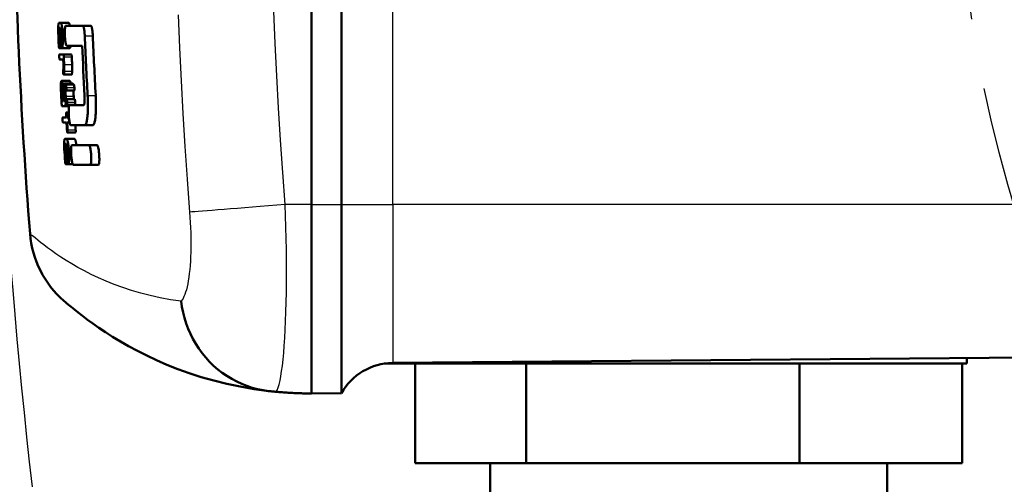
# Model space of a CAD drawing. Header units: millimetres. Extents: x 185 to 1856, y 145 to 1263.
# Tile 3 of 69: x 676 to 725, y 213 to 236. Entities that reach past the tile are written whole.
import ezdxf

# ---------------------------------------------------------------- set-up
doc = ezdxf.new("R2010")
doc.units = ezdxf.units.MM
doc.header["$LTSCALE"] = 5
doc.linetypes.add('CHAIN', pattern=[0.3543, 0.2362, -0.0295, 0.0591, -0.0295])
for name, color, linetype, lineweight in [('Mittellinie(DIN)', 4, 'CHAIN', 25), ('Sichtbare Kanten(DIN)', 7, 'Continuous', 50), ('Sichtbare tangentiale Kanten(DIN)', 3, 'Continuous', 25)]:
    doc.layers.add(name, color=color, linetype=linetype, lineweight=lineweight)

msp = doc.modelspace()

# ---------------------------------------------------------------- linework, layer by layer
at = {"layer": 'Mittellinie(DIN)', "linetype": 'CHAIN', "ltscale": 23.990969}
msp.add_circle((790.281, 246.551), 67.5, dxfattribs=at)
at = {"layer": 'Sichtbare Kanten(DIN)'}
for p, q in [((690.281, 266.051), (690.281, 227.051)), ((690.281, 266.051), (690.281, 227.051)), ((691.788, 227.051), (691.788, 266.051)), ((677.654, 236.198), (677.574, 236.198)), ((677.654, 236.198), (678.058, 236.198)), ((678.77, 236.051), (677.91, 236.051)), ((678.77, 236.051), (679.175, 236.051)), ((677.584, 235.946), (677.616, 235.946)), ((677.648, 235.946), (677.664, 235.946)), ((677.696, 235.184), (677.68, 235.184)), ((677.952, 235.051), (678.736, 235.051)), ((677.579, 234.933), (677.675, 234.933)), ((677.787, 234.61), (677.594, 234.61)), ((677.675, 234.933), (677.707, 234.933)), ((677.707, 234.933), (678.111, 234.933)), ((677.787, 234.61), (678.191, 234.61)), ((677.605, 234.354), (677.782, 234.354)), ((677.79, 233.867), (677.781, 233.82)), ((677.802, 233.592), (678.206, 233.592)), ((677.808, 233.6), (678.212, 233.6)), ((677.705, 233.277), (678.109, 233.277)), ((677.857, 233.151), (678.261, 233.151)), ((677.913, 233.091), (678.317, 233.091)), ((677.928, 232.793), (678.332, 232.793)), ((677.791, 232.259), (677.727, 232.259)), ((677.855, 232.259), (677.823, 232.259)), ((677.952, 232.36), (678.356, 232.36)), ((677.968, 232.066), (678.372, 232.066)), ((678.81, 232.051), (678.101, 232.051)), ((677.725, 232.008), (677.869, 232.008)), ((677.869, 232.008), (678.076, 232.008)), ((677.936, 231.696), (678.057, 231.696)), ((677.934, 231.441), (677.757, 231.441)), ((677.771, 231.189), (677.949, 231.189)), ((678.049, 231.441), (677.967, 231.441)), ((677.982, 231.189), (678.064, 231.189)), ((678.049, 231.441), (678.071, 231.441)), ((678.064, 231.189), (678.104, 231.189)), ((677.995, 230.679), (678.399, 230.679)), ((678.158, 231.051), (678.867, 231.051)), ((678.867, 231.051), (679.272, 231.051)), ((677.95, 230.356), (677.869, 230.356)), ((677.885, 230.104), (677.917, 230.104)), ((677.949, 230.104), (677.965, 230.104)), ((677.95, 230.356), (678.354, 230.356)), ((679.08, 230.051), (678.219, 230.051)), ((679.08, 230.051), (679.485, 230.051)), ((677.903, 229.09), (677.998, 229.09)), ((678.014, 229.342), (677.998, 229.342)), ((677.998, 229.09), (678.031, 229.09)), ((678.031, 229.09), (678.256, 229.09)), ((678.284, 229.051), (679.145, 229.051)), ((679.145, 229.051), (679.551, 229.051)), ((690.281, 217.551), (690.281, 227.051)), ((691.788, 227.051), (691.788, 217.565)), ((728.281, 219.383), (694.373, 219.087)), ((723.281, 219.339), (723.281, 219.051)), ((693.937, 219.051), (723.281, 219.051)), ((695.506, 219.051), (695.506, 214.051)), ((701.091, 219.051), (701.091, 214.051)), ((714.865, 219.051), (714.865, 214.051)), ((723.055, 219.051), (723.055, 214.051)), ((690.281, 217.551), (691.788, 217.565)), ((695.506, 214.051), (701.091, 214.051)), ((699.281, 214.051), (699.281, 211.051)), ((701.091, 214.051), (714.865, 214.051)), ((714.865, 214.051), (723.055, 214.051)), ((719.281, 214.051), (719.281, 211.051))]:
    msp.add_line(p, q, dxfattribs=at)
at = {"layer": 'Sichtbare Kanten(DIN)', "flags": 128}
for points in [[(677.535, 236.057), (677.533, 236.033), (677.531, 236.009), (677.53, 235.984), (677.528, 235.958), (677.528, 235.935), (677.527, 235.916), (677.527, 235.9), (677.527, 235.888), (677.527, 235.876), (677.527, 235.864), (677.527, 235.853), (677.527, 235.841), (677.527, 235.828), (677.527, 235.816), (677.527, 235.804), (677.528, 235.792), (677.528, 235.779), (677.528, 235.767), (677.529, 235.754), (677.529, 235.742), (677.53, 235.73), (677.53, 235.717), (677.531, 235.705), (677.531, 235.693)], [(677.574, 236.198), (677.572, 236.198), (677.57, 236.197), (677.568, 236.196), (677.566, 236.194), (677.564, 236.192), (677.562, 236.19), (677.56, 236.187), (677.558, 236.183), (677.556, 236.179), (677.554, 236.174), (677.553, 236.169), (677.551, 236.163), (677.549, 236.157), (677.548, 236.15), (677.546, 236.143), (677.545, 236.135), (677.543, 236.127), (677.542, 236.118), (677.54, 236.109), (677.539, 236.1), (677.538, 236.09), (677.537, 236.079), (677.536, 236.068), (677.535, 236.057)], [(677.762, 235.565), (677.759, 235.621), (677.756, 235.676), (677.752, 235.731), (677.748, 235.784), (677.743, 235.835), (677.738, 235.881), (677.733, 235.923), (677.728, 235.959), (677.723, 235.991), (677.719, 236.018), (677.714, 236.042), (677.71, 236.064), (677.706, 236.086), (677.701, 236.105), (677.696, 236.123), (677.692, 236.139), (677.687, 236.153), (677.682, 236.165), (677.677, 236.175), (677.673, 236.184), (677.668, 236.19), (677.663, 236.194), (677.659, 236.197), (677.654, 236.198)], [(677.91, 236.051), (677.902, 236.047), (677.894, 236.035), (677.886, 236.014), (677.88, 235.985), (677.874, 235.949), (677.869, 235.905), (677.865, 235.856), (677.863, 235.802), (677.861, 235.743), (677.861, 235.681), (677.862, 235.616), (677.864, 235.55), (677.868, 235.485), (677.872, 235.42), (677.878, 235.358), (677.884, 235.3), (677.891, 235.246), (677.899, 235.197), (677.907, 235.154), (677.916, 235.118), (677.925, 235.089), (677.934, 235.068), (677.943, 235.056), (677.952, 235.051)], [(678.058, 236.198), (678.06, 236.198), (678.063, 236.197), (678.065, 236.196), (678.068, 236.194), (678.07, 236.192), (678.072, 236.189), (678.075, 236.186), (678.077, 236.182), (678.08, 236.178), (678.082, 236.173), (678.085, 236.168), (678.087, 236.162), (678.09, 236.155), (678.092, 236.148), (678.095, 236.141), (678.097, 236.133), (678.1, 236.124), (678.102, 236.115), (678.104, 236.106), (678.107, 236.096), (678.109, 236.085), (678.112, 236.074), (678.114, 236.063), (678.116, 236.051)], [(678.868, 235.551), (678.866, 235.584), (678.864, 235.617), (678.862, 235.65), (678.859, 235.682), (678.857, 235.713), (678.854, 235.744), (678.85, 235.774), (678.847, 235.803), (678.843, 235.83), (678.839, 235.857), (678.835, 235.882), (678.83, 235.906), (678.826, 235.928), (678.821, 235.949), (678.816, 235.968), (678.811, 235.985), (678.806, 236), (678.801, 236.014), (678.796, 236.025), (678.791, 236.035), (678.785, 236.042), (678.78, 236.047), (678.775, 236.05), (678.77, 236.051)], [(679.175, 236.051), (679.18, 236.05), (679.185, 236.047), (679.19, 236.042), (679.196, 236.034), (679.201, 236.025), (679.206, 236.014), (679.211, 236), (679.216, 235.985), (679.221, 235.968), (679.226, 235.949), (679.231, 235.928), (679.235, 235.906), (679.24, 235.882), (679.244, 235.857), (679.248, 235.83), (679.252, 235.802), (679.255, 235.774), (679.259, 235.744), (679.262, 235.713), (679.265, 235.681), (679.267, 235.65), (679.269, 235.617), (679.271, 235.584), (679.273, 235.551)], [(677.563, 235.695), (677.562, 235.716), (677.561, 235.738), (677.561, 235.759), (677.561, 235.779), (677.561, 235.799), (677.561, 235.818), (677.562, 235.835), (677.562, 235.85), (677.563, 235.863), (677.564, 235.874), (677.565, 235.884), (677.566, 235.894), (677.567, 235.902), (677.568, 235.91), (677.569, 235.917), (677.571, 235.924), (677.572, 235.929), (677.574, 235.934), (677.575, 235.938), (677.577, 235.941), (677.579, 235.943), (677.58, 235.945), (677.582, 235.946), (677.584, 235.946)], [(677.664, 235.946), (677.668, 235.945), (677.672, 235.942), (677.676, 235.937), (677.68, 235.93), (677.684, 235.921), (677.687, 235.909), (677.691, 235.896), (677.695, 235.882), (677.698, 235.866), (677.701, 235.85), (677.704, 235.834), (677.707, 235.817), (677.709, 235.799), (677.712, 235.781), (677.714, 235.762), (677.716, 235.742), (677.718, 235.721), (677.72, 235.7), (677.722, 235.678), (677.724, 235.656), (677.725, 235.634), (677.727, 235.611), (677.728, 235.588), (677.729, 235.565)], [(677.729, 235.565), (677.73, 235.536), (677.731, 235.508), (677.731, 235.479), (677.732, 235.452), (677.732, 235.424), (677.731, 235.398), (677.731, 235.373), (677.73, 235.351), (677.729, 235.33), (677.727, 235.311), (677.726, 235.293), (677.725, 235.277), (677.723, 235.263), (677.721, 235.249), (677.719, 235.237), (677.717, 235.225), (677.715, 235.215), (677.713, 235.207), (677.71, 235.2), (677.707, 235.194), (677.705, 235.19), (677.702, 235.186), (677.699, 235.185), (677.696, 235.184)], [(677.707, 234.933), (677.715, 234.935), (677.722, 234.943), (677.729, 234.956), (677.735, 234.975), (677.741, 234.999), (677.746, 235.026), (677.75, 235.055), (677.753, 235.085), (677.756, 235.113), (677.758, 235.139), (677.76, 235.164), (677.762, 235.19), (677.763, 235.217), (677.764, 235.245), (677.765, 235.274), (677.766, 235.305), (677.766, 235.336), (677.766, 235.367), (677.766, 235.399), (677.766, 235.432), (677.765, 235.465), (677.764, 235.498), (677.763, 235.531), (677.762, 235.565)], [(677.558, 235.058), (677.558, 235.051), (677.559, 235.043), (677.559, 235.036), (677.56, 235.028), (677.56, 235.021), (677.561, 235.014), (677.561, 235.007), (677.562, 235), (677.563, 234.993), (677.564, 234.986), (677.565, 234.98), (677.566, 234.973), (677.567, 234.967), (677.568, 234.961), (677.569, 234.956), (677.57, 234.951), (677.571, 234.946), (677.572, 234.943), (677.573, 234.939), (677.575, 234.937), (677.576, 234.935), (677.577, 234.934), (677.578, 234.933), (677.579, 234.933)], [(677.579, 234.933), (677.58, 234.933), (677.581, 234.934), (677.582, 234.935), (677.583, 234.937), (677.584, 234.94), (677.585, 234.943), (677.586, 234.948), (677.587, 234.952), (677.588, 234.957), (677.588, 234.962), (677.589, 234.968), (677.589, 234.973), (677.59, 234.979), (677.59, 234.985), (677.59, 234.992), (677.59, 234.998), (677.591, 235.005), (677.591, 235.012), (677.591, 235.02), (677.591, 235.027), (677.59, 235.035), (677.59, 235.043), (677.59, 235.05), (677.59, 235.058)], [(677.653, 235.058), (677.654, 235.052), (677.654, 235.045), (677.654, 235.038), (677.655, 235.032), (677.655, 235.025), (677.656, 235.019), (677.656, 235.012), (677.657, 235.006), (677.657, 235), (677.658, 234.994), (677.659, 234.988), (677.659, 234.983), (677.66, 234.977), (677.661, 234.972), (677.662, 234.968), (677.663, 234.962), (677.664, 234.957), (677.665, 234.951), (677.667, 234.946), (677.668, 234.941), (677.67, 234.937), (677.672, 234.935), (677.673, 234.933), (677.675, 234.933)], [(678.153, 235.051), (678.152, 235.043), (678.151, 235.035), (678.15, 235.026), (678.148, 235.018), (678.147, 235.01), (678.145, 235.003), (678.144, 234.995), (678.142, 234.988), (678.141, 234.981), (678.139, 234.975), (678.137, 234.969), (678.135, 234.963), (678.133, 234.958), (678.131, 234.954), (678.13, 234.95), (678.128, 234.946), (678.126, 234.943), (678.124, 234.94), (678.121, 234.938), (678.119, 234.936), (678.117, 234.934), (678.115, 234.933), (678.113, 234.933), (678.111, 234.933)], [(677.594, 234.61), (677.593, 234.609), (677.592, 234.609), (677.591, 234.608), (677.59, 234.607), (677.589, 234.605), (677.589, 234.603), (677.588, 234.6), (677.587, 234.597), (677.587, 234.594), (677.586, 234.59), (677.586, 234.586), (677.585, 234.581), (677.585, 234.577), (677.584, 234.571), (677.584, 234.565), (677.584, 234.558), (677.583, 234.551), (677.583, 234.542), (677.583, 234.533), (677.583, 234.524), (677.583, 234.514), (677.583, 234.504), (677.584, 234.494), (677.584, 234.484)], [(677.809, 234.484), (677.809, 234.498), (677.808, 234.513), (677.806, 234.527), (677.805, 234.54), (677.803, 234.552), (677.802, 234.562), (677.801, 234.57), (677.8, 234.575), (677.799, 234.579), (677.798, 234.583), (677.798, 234.587), (677.797, 234.59), (677.796, 234.594), (677.795, 234.596), (677.794, 234.599), (677.793, 234.601), (677.793, 234.603), (677.792, 234.605), (677.791, 234.606), (677.79, 234.608), (677.789, 234.608), (677.788, 234.609), (677.788, 234.609), (677.787, 234.61)], [(678.191, 234.61), (678.191, 234.609), (678.192, 234.609), (678.193, 234.608), (678.194, 234.608), (678.195, 234.606), (678.195, 234.605), (678.196, 234.603), (678.197, 234.601), (678.198, 234.599), (678.199, 234.596), (678.2, 234.594), (678.2, 234.59), (678.201, 234.587), (678.202, 234.583), (678.203, 234.579), (678.204, 234.575), (678.205, 234.57), (678.206, 234.562), (678.207, 234.552), (678.209, 234.54), (678.21, 234.527), (678.211, 234.513), (678.212, 234.498), (678.213, 234.484)], [(677.584, 234.484), (677.585, 234.471), (677.586, 234.459), (677.586, 234.447), (677.587, 234.435), (677.589, 234.424), (677.59, 234.413), (677.591, 234.404), (677.592, 234.397), (677.593, 234.391), (677.594, 234.386), (677.595, 234.381), (677.595, 234.377), (677.596, 234.373), (677.597, 234.37), (677.598, 234.367), (677.599, 234.364), (677.6, 234.362), (677.6, 234.36), (677.601, 234.358), (677.602, 234.357), (677.603, 234.355), (677.604, 234.355), (677.605, 234.354), (677.605, 234.354)], [(677.794, 234.103), (677.794, 234.095), (677.795, 234.088), (677.795, 234.08), (677.795, 234.073), (677.796, 234.065), (677.796, 234.058), (677.796, 234.051), (677.796, 234.043), (677.796, 234.036), (677.797, 234.029), (677.797, 234.021), (677.797, 234.014), (677.797, 234.007), (677.797, 234), (677.797, 233.993), (677.797, 233.986), (677.797, 233.979), (677.797, 233.973), (677.797, 233.966), (677.797, 233.959), (677.796, 233.953), (677.796, 233.947), (677.796, 233.941), (677.796, 233.934)], [(677.83, 233.764), (677.831, 233.79), (677.832, 233.814), (677.832, 233.835), (677.833, 233.855), (677.833, 233.873), (677.833, 233.889), (677.833, 233.903), (677.833, 233.915), (677.833, 233.925), (677.833, 233.936), (677.833, 233.947), (677.833, 233.958), (677.832, 233.969), (677.832, 233.981), (677.832, 233.992), (677.831, 234.004), (677.831, 234.016), (677.83, 234.029), (677.83, 234.041), (677.829, 234.053), (677.829, 234.066), (677.828, 234.078), (677.828, 234.09), (677.827, 234.103)], [(678.231, 234.103), (678.231, 234.09), (678.232, 234.078), (678.233, 234.066), (678.233, 234.053), (678.234, 234.041), (678.234, 234.029), (678.235, 234.017), (678.235, 234.005), (678.235, 233.993), (678.236, 233.981), (678.236, 233.969), (678.236, 233.958), (678.237, 233.947), (678.237, 233.936), (678.237, 233.925), (678.237, 233.915), (678.237, 233.903), (678.237, 233.889), (678.237, 233.873), (678.237, 233.855), (678.236, 233.836), (678.236, 233.814), (678.235, 233.79), (678.233, 233.764)], [(677.781, 233.82), (677.781, 233.818), (677.781, 233.815), (677.78, 233.812), (677.78, 233.808), (677.78, 233.805), (677.779, 233.802), (677.779, 233.798), (677.779, 233.794), (677.779, 233.79), (677.779, 233.786), (677.779, 233.782), (677.778, 233.778), (677.778, 233.774), (677.778, 233.769), (677.778, 233.764), (677.778, 233.76), (677.779, 233.755), (677.779, 233.75), (677.779, 233.746), (677.779, 233.741), (677.779, 233.736), (677.779, 233.731), (677.779, 233.726), (677.78, 233.722)], [(677.78, 233.722), (677.78, 233.719), (677.78, 233.716), (677.78, 233.714), (677.78, 233.711), (677.78, 233.708), (677.781, 233.706), (677.781, 233.703), (677.781, 233.701), (677.781, 233.698), (677.781, 233.696), (677.781, 233.693), (677.782, 233.69), (677.782, 233.688), (677.782, 233.685), (677.782, 233.683), (677.783, 233.68), (677.783, 233.678), (677.783, 233.676), (677.783, 233.673), (677.784, 233.671), (677.784, 233.668), (677.784, 233.666), (677.784, 233.664), (677.785, 233.662)], [(677.785, 233.662), (677.785, 233.657), (677.786, 233.652), (677.787, 233.647), (677.787, 233.642), (677.788, 233.638), (677.789, 233.633), (677.789, 233.629), (677.79, 233.625), (677.791, 233.621), (677.791, 233.617), (677.792, 233.614), (677.793, 233.61), (677.794, 233.607), (677.794, 233.605), (677.795, 233.602), (677.796, 233.6), (677.797, 233.598), (677.798, 233.596), (677.798, 233.595), (677.799, 233.594), (677.8, 233.593), (677.801, 233.592), (677.801, 233.592), (677.802, 233.592)], [(677.796, 233.934), (677.796, 233.931), (677.795, 233.927), (677.795, 233.924), (677.795, 233.921), (677.795, 233.917), (677.795, 233.914), (677.795, 233.911), (677.794, 233.908), (677.794, 233.905), (677.794, 233.902), (677.794, 233.899), (677.793, 233.896), (677.793, 233.893), (677.793, 233.891), (677.793, 233.888), (677.792, 233.885), (677.792, 233.883), (677.792, 233.88), (677.791, 233.878), (677.791, 233.876), (677.791, 233.873), (677.79, 233.871), (677.79, 233.869), (677.79, 233.867)], [(677.802, 233.592), (677.802, 233.592), (677.803, 233.592), (677.803, 233.592), (677.803, 233.592), (677.803, 233.593), (677.804, 233.593), (677.804, 233.593), (677.804, 233.593), (677.804, 233.594), (677.805, 233.594), (677.805, 233.594), (677.805, 233.595), (677.805, 233.595), (677.806, 233.595), (677.806, 233.596), (677.806, 233.596), (677.806, 233.597), (677.806, 233.597), (677.807, 233.597), (677.807, 233.598), (677.807, 233.598), (677.807, 233.599), (677.808, 233.599), (677.808, 233.6)], [(677.808, 233.6), (677.809, 233.604), (677.81, 233.608), (677.812, 233.612), (677.813, 233.617), (677.814, 233.622), (677.815, 233.627), (677.816, 233.633), (677.817, 233.638), (677.818, 233.644), (677.819, 233.651), (677.82, 233.657), (677.821, 233.664), (677.822, 233.671), (677.823, 233.678), (677.824, 233.686), (677.825, 233.694), (677.825, 233.702), (677.826, 233.71), (677.827, 233.719), (677.827, 233.727), (677.828, 233.736), (677.829, 233.745), (677.829, 233.755), (677.83, 233.764)], [(678.212, 233.6), (678.211, 233.599), (678.211, 233.599), (678.211, 233.598), (678.211, 233.598), (678.21, 233.597), (678.21, 233.597), (678.21, 233.597), (678.21, 233.596), (678.21, 233.596), (678.209, 233.595), (678.209, 233.595), (678.209, 233.595), (678.209, 233.594), (678.208, 233.594), (678.208, 233.594), (678.208, 233.593), (678.208, 233.593), (678.207, 233.593), (678.207, 233.593), (678.207, 233.592), (678.207, 233.592), (678.206, 233.592), (678.206, 233.592), (678.206, 233.592)], [(678.233, 233.764), (678.233, 233.755), (678.232, 233.745), (678.232, 233.736), (678.231, 233.727), (678.231, 233.719), (678.23, 233.71), (678.229, 233.702), (678.228, 233.694), (678.228, 233.686), (678.227, 233.678), (678.226, 233.671), (678.225, 233.664), (678.224, 233.657), (678.223, 233.651), (678.222, 233.644), (678.221, 233.638), (678.22, 233.633), (678.219, 233.627), (678.218, 233.622), (678.216, 233.617), (678.215, 233.612), (678.214, 233.608), (678.213, 233.604), (678.212, 233.6)], [(677.705, 233.277), (677.702, 233.276), (677.7, 233.275), (677.697, 233.274), (677.694, 233.271), (677.691, 233.268), (677.689, 233.264), (677.686, 233.259), (677.684, 233.253), (677.681, 233.247), (677.679, 233.239), (677.677, 233.231), (677.675, 233.222), (677.672, 233.213), (677.67, 233.202), (677.668, 233.188), (677.666, 233.17), (677.663, 233.148), (677.661, 233.12), (677.659, 233.089), (677.658, 233.054), (677.658, 233.017), (677.658, 232.977), (677.66, 232.937), (677.662, 232.896)], [(677.789, 232.896), (677.787, 232.934), (677.784, 232.972), (677.781, 233.009), (677.777, 233.045), (677.773, 233.077), (677.769, 233.108), (677.764, 233.135), (677.759, 233.16), (677.754, 233.18), (677.75, 233.198), (677.746, 233.213), (677.742, 233.224), (677.739, 233.233), (677.735, 233.241), (677.732, 233.248), (677.729, 233.254), (677.726, 233.26), (677.723, 233.264), (677.72, 233.268), (677.717, 233.271), (677.714, 233.274), (677.711, 233.275), (677.708, 233.276), (677.705, 233.277)], [(677.857, 233.151), (677.856, 233.151), (677.856, 233.15), (677.855, 233.15), (677.854, 233.149), (677.853, 233.148), (677.852, 233.146), (677.852, 233.144), (677.851, 233.142), (677.85, 233.139), (677.85, 233.136), (677.849, 233.133), (677.849, 233.13), (677.848, 233.126), (677.848, 233.122), (677.848, 233.117), (677.847, 233.112), (677.847, 233.105), (677.846, 233.096), (677.846, 233.086), (677.846, 233.074), (677.846, 233.061), (677.847, 233.048), (677.847, 233.035), (677.848, 233.021)], [(677.881, 233.021), (677.88, 233.029), (677.88, 233.038), (677.879, 233.046), (677.879, 233.053), (677.878, 233.061), (677.877, 233.069), (677.876, 233.076), (677.875, 233.084), (677.875, 233.091), (677.874, 233.098), (677.873, 233.104), (677.871, 233.111), (677.87, 233.117), (677.869, 233.123), (677.868, 233.128), (677.867, 233.133), (677.866, 233.137), (677.864, 233.141), (677.863, 233.144), (677.862, 233.147), (677.861, 233.149), (677.86, 233.15), (677.858, 233.151), (677.857, 233.151)], [(677.913, 233.091), (677.912, 233.091), (677.91, 233.089), (677.909, 233.087), (677.907, 233.084), (677.906, 233.08), (677.905, 233.075), (677.904, 233.07), (677.903, 233.064), (677.902, 233.058), (677.902, 233.051), (677.901, 233.045), (677.901, 233.038), (677.901, 233.031), (677.9, 233.024), (677.9, 233.017), (677.9, 233.009), (677.9, 233.001), (677.9, 232.993), (677.9, 232.985), (677.9, 232.977), (677.9, 232.968), (677.901, 232.959), (677.901, 232.951), (677.901, 232.942)], [(677.94, 232.942), (677.94, 232.953), (677.939, 232.964), (677.938, 232.975), (677.937, 232.986), (677.936, 232.996), (677.935, 233.007), (677.934, 233.016), (677.933, 233.025), (677.931, 233.033), (677.93, 233.04), (677.929, 233.047), (677.928, 233.054), (677.927, 233.059), (677.925, 233.065), (677.924, 233.07), (677.923, 233.074), (677.922, 233.078), (677.92, 233.082), (677.919, 233.085), (677.918, 233.087), (677.917, 233.089), (677.915, 233.09), (677.914, 233.091), (677.913, 233.091)], [(678.109, 233.277), (678.111, 233.277), (678.113, 233.276), (678.115, 233.275), (678.117, 233.274), (678.119, 233.273), (678.121, 233.271), (678.123, 233.269), (678.125, 233.267), (678.127, 233.264), (678.129, 233.261), (678.131, 233.257), (678.133, 233.253), (678.136, 233.249), (678.138, 233.244), (678.14, 233.239), (678.142, 233.234), (678.144, 233.228), (678.146, 233.221), (678.149, 233.213), (678.152, 233.204), (678.155, 233.193), (678.158, 233.18), (678.161, 233.166), (678.165, 233.151)], [(678.261, 233.151), (678.262, 233.151), (678.263, 233.151), (678.263, 233.15), (678.264, 233.149), (678.265, 233.148), (678.265, 233.147), (678.266, 233.146), (678.267, 233.144), (678.268, 233.142), (678.269, 233.14), (678.269, 233.138), (678.27, 233.135), (678.271, 233.132), (678.272, 233.129), (678.272, 233.126), (678.273, 233.123), (678.274, 233.119), (678.274, 233.116), (678.275, 233.112), (678.276, 233.108), (678.277, 233.104), (678.277, 233.099), (678.278, 233.095), (678.278, 233.091)], [(678.317, 233.091), (678.318, 233.091), (678.32, 233.09), (678.321, 233.088), (678.322, 233.086), (678.324, 233.083), (678.325, 233.079), (678.327, 233.075), (678.328, 233.07), (678.329, 233.065), (678.331, 233.059), (678.332, 233.052), (678.333, 233.045), (678.335, 233.038), (678.336, 233.03), (678.337, 233.022), (678.338, 233.014), (678.339, 233.006), (678.34, 232.997), (678.341, 232.988), (678.342, 232.979), (678.342, 232.97), (678.343, 232.961), (678.344, 232.951), (678.344, 232.942)], [(677.693, 232.896), (677.693, 232.911), (677.692, 232.927), (677.692, 232.942), (677.692, 232.956), (677.693, 232.968), (677.694, 232.978), (677.695, 232.987), (677.696, 232.994), (677.697, 232.999), (677.698, 233.003), (677.699, 233.005), (677.701, 233.008), (677.702, 233.01), (677.703, 233.012), (677.704, 233.014), (677.705, 233.016), (677.707, 233.017), (677.708, 233.018), (677.71, 233.019), (677.711, 233.02), (677.713, 233.021), (677.715, 233.021), (677.716, 233.021), (677.718, 233.021)], [(677.718, 233.021), (677.719, 233.021), (677.721, 233.021), (677.722, 233.021), (677.723, 233.02), (677.724, 233.02), (677.726, 233.019), (677.727, 233.018), (677.728, 233.017), (677.729, 233.016), (677.731, 233.015), (677.732, 233.014), (677.733, 233.012), (677.734, 233.01), (677.736, 233.008), (677.737, 233.006), (677.739, 233.002), (677.742, 232.996), (677.745, 232.988), (677.747, 232.979), (677.75, 232.966), (677.752, 232.951), (677.754, 232.934), (677.756, 232.915), (677.757, 232.896)], [(677.901, 232.942), (677.902, 232.933), (677.902, 232.923), (677.903, 232.914), (677.904, 232.905), (677.905, 232.896), (677.905, 232.887), (677.906, 232.878), (677.907, 232.87), (677.908, 232.862), (677.91, 232.854), (677.911, 232.846), (677.912, 232.839), (677.913, 232.832), (677.915, 232.825), (677.916, 232.819), (677.917, 232.814), (677.919, 232.809), (677.92, 232.805), (677.922, 232.801), (677.923, 232.798), (677.924, 232.796), (677.926, 232.794), (677.927, 232.793), (677.928, 232.793)], [(677.928, 232.793), (677.93, 232.793), (677.931, 232.795), (677.933, 232.797), (677.934, 232.8), (677.935, 232.804), (677.937, 232.809), (677.937, 232.814), (677.938, 232.82), (677.939, 232.826), (677.94, 232.833), (677.94, 232.839), (677.941, 232.846), (677.941, 232.853), (677.941, 232.86), (677.942, 232.867), (677.942, 232.875), (677.942, 232.883), (677.942, 232.891), (677.942, 232.899), (677.942, 232.907), (677.941, 232.916), (677.941, 232.925), (677.941, 232.933), (677.94, 232.942)], [(678.344, 232.942), (678.345, 232.933), (678.345, 232.925), (678.345, 232.916), (678.345, 232.907), (678.346, 232.899), (678.346, 232.891), (678.346, 232.883), (678.346, 232.875), (678.345, 232.867), (678.345, 232.86), (678.345, 232.853), (678.345, 232.846), (678.344, 232.839), (678.344, 232.833), (678.343, 232.827), (678.342, 232.82), (678.341, 232.814), (678.34, 232.809), (678.339, 232.804), (678.338, 232.8), (678.337, 232.797), (678.335, 232.795), (678.334, 232.793), (678.332, 232.793)], [(678.858, 232.551), (678.86, 232.519), (678.861, 232.486), (678.862, 232.454), (678.862, 232.421), (678.863, 232.39), (678.862, 232.359), (678.862, 232.329), (678.861, 232.301), (678.86, 232.273), (678.859, 232.246), (678.857, 232.221), (678.855, 232.197), (678.852, 232.175), (678.85, 232.154), (678.847, 232.135), (678.844, 232.118), (678.84, 232.103), (678.836, 232.089), (678.832, 232.078), (678.828, 232.068), (678.824, 232.061), (678.819, 232.056), (678.815, 232.052), (678.81, 232.051)], [(678.867, 231.051), (678.882, 231.055), (678.896, 231.064), (678.909, 231.08), (678.922, 231.102), (678.935, 231.13), (678.947, 231.164), (678.958, 231.205), (678.968, 231.251), (678.978, 231.302), (678.987, 231.359), (678.995, 231.421), (679.002, 231.488), (679.008, 231.56), (679.014, 231.635), (679.018, 231.715), (679.021, 231.799), (679.023, 231.885), (679.025, 231.975), (679.025, 232.067), (679.024, 232.162), (679.022, 232.258), (679.02, 232.355), (679.016, 232.453), (679.011, 232.551)], [(679.416, 232.551), (679.421, 232.453), (679.425, 232.355), (679.428, 232.258), (679.43, 232.161), (679.43, 232.067), (679.43, 231.975), (679.429, 231.885), (679.426, 231.798), (679.423, 231.715), (679.419, 231.635), (679.414, 231.559), (679.407, 231.488), (679.4, 231.421), (679.392, 231.359), (679.383, 231.302), (679.374, 231.251), (679.363, 231.205), (679.352, 231.164), (679.34, 231.13), (679.328, 231.102), (679.314, 231.08), (679.301, 231.064), (679.287, 231.055), (679.272, 231.051)], [(677.702, 232.133), (677.703, 232.129), (677.703, 232.124), (677.703, 232.119), (677.703, 232.115), (677.704, 232.11), (677.704, 232.106), (677.704, 232.101), (677.705, 232.096), (677.705, 232.092), (677.706, 232.088), (677.706, 232.083), (677.707, 232.079), (677.707, 232.075), (677.707, 232.07), (677.708, 232.066), (677.708, 232.062), (677.709, 232.059), (677.71, 232.055), (677.71, 232.051), (677.711, 232.048), (677.711, 232.044), (677.712, 232.041), (677.712, 232.038), (677.713, 232.035)], [(677.874, 232.514), (677.875, 232.495), (677.876, 232.476), (677.877, 232.456), (677.877, 232.438), (677.877, 232.419), (677.877, 232.402), (677.877, 232.385), (677.876, 232.37), (677.876, 232.356), (677.875, 232.343), (677.874, 232.332), (677.873, 232.321), (677.872, 232.311), (677.871, 232.302), (677.87, 232.294), (677.869, 232.287), (677.867, 232.28), (677.866, 232.274), (677.864, 232.27), (677.863, 232.266), (677.861, 232.263), (677.859, 232.261), (677.857, 232.26), (677.855, 232.259)], [(677.869, 232.008), (677.873, 232.008), (677.877, 232.011), (677.881, 232.015), (677.885, 232.021), (677.888, 232.029), (677.892, 232.039), (677.895, 232.051), (677.898, 232.065), (677.9, 232.081), (677.903, 232.099), (677.905, 232.119), (677.907, 232.141), (677.909, 232.166), (677.911, 232.192), (677.912, 232.22), (677.913, 232.249), (677.913, 232.279), (677.913, 232.311), (677.913, 232.344), (677.913, 232.377), (677.912, 232.411), (677.91, 232.445), (677.909, 232.48), (677.907, 232.514)], [(677.952, 232.36), (677.95, 232.359), (677.949, 232.358), (677.947, 232.356), (677.946, 232.353), (677.944, 232.35), (677.943, 232.345), (677.942, 232.34), (677.941, 232.334), (677.941, 232.328), (677.94, 232.321), (677.94, 232.315), (677.939, 232.309), (677.939, 232.302), (677.939, 232.295), (677.938, 232.288), (677.938, 232.281), (677.938, 232.273), (677.938, 232.265), (677.938, 232.257), (677.939, 232.248), (677.939, 232.24), (677.939, 232.232), (677.94, 232.223), (677.94, 232.215)], [(677.94, 232.215), (677.941, 232.205), (677.941, 232.196), (677.942, 232.187), (677.943, 232.177), (677.943, 232.168), (677.944, 232.16), (677.945, 232.151), (677.946, 232.143), (677.947, 232.135), (677.949, 232.127), (677.95, 232.119), (677.951, 232.112), (677.952, 232.105), (677.954, 232.098), (677.955, 232.092), (677.956, 232.086), (677.958, 232.082), (677.959, 232.077), (677.961, 232.074), (677.962, 232.071), (677.964, 232.068), (677.965, 232.067), (677.966, 232.066), (677.968, 232.066)], [(677.979, 232.215), (677.978, 232.222), (677.978, 232.23), (677.977, 232.238), (677.977, 232.245), (677.976, 232.253), (677.976, 232.26), (677.975, 232.268), (677.974, 232.275), (677.973, 232.282), (677.972, 232.288), (677.971, 232.294), (677.97, 232.301), (677.97, 232.306), (677.969, 232.312), (677.967, 232.317), (677.966, 232.324), (677.965, 232.33), (677.963, 232.337), (677.961, 232.343), (677.959, 232.349), (677.957, 232.354), (677.955, 232.357), (677.953, 232.359), (677.952, 232.36)], [(677.968, 232.066), (677.969, 232.066), (677.97, 232.067), (677.971, 232.068), (677.972, 232.069), (677.973, 232.072), (677.974, 232.075), (677.975, 232.078), (677.976, 232.082), (677.977, 232.087), (677.978, 232.092), (677.979, 232.098), (677.979, 232.105), (677.98, 232.112), (677.98, 232.12), (677.98, 232.128), (677.981, 232.136), (677.981, 232.145), (677.981, 232.155), (677.981, 232.164), (677.981, 232.174), (677.98, 232.184), (677.98, 232.194), (677.979, 232.204), (677.979, 232.215)], [(678.101, 232.051), (678.092, 232.047), (678.085, 232.035), (678.078, 232.014), (678.071, 231.985), (678.066, 231.948), (678.062, 231.905), (678.059, 231.856), (678.057, 231.801), (678.057, 231.742), (678.057, 231.68), (678.059, 231.616), (678.063, 231.55), (678.067, 231.484), (678.072, 231.42), (678.079, 231.358), (678.086, 231.3), (678.094, 231.245), (678.103, 231.197), (678.112, 231.154), (678.121, 231.118), (678.13, 231.089), (678.14, 231.068), (678.149, 231.056), (678.158, 231.051)], [(678.302, 232.066), (678.302, 232.065), (678.301, 232.064), (678.301, 232.064), (678.301, 232.063), (678.301, 232.063), (678.301, 232.062), (678.301, 232.061), (678.301, 232.061), (678.301, 232.06), (678.301, 232.059), (678.3, 232.059), (678.3, 232.058), (678.3, 232.058), (678.3, 232.057), (678.3, 232.057), (678.3, 232.056), (678.3, 232.055), (678.3, 232.055), (678.299, 232.054), (678.299, 232.054), (678.299, 232.053), (678.299, 232.053), (678.299, 232.052), (678.299, 232.051)], [(678.311, 232.514), (678.312, 232.508), (678.312, 232.501), (678.312, 232.495), (678.313, 232.488), (678.313, 232.482), (678.313, 232.475), (678.313, 232.469), (678.314, 232.462), (678.314, 232.456), (678.314, 232.449), (678.314, 232.443), (678.315, 232.436), (678.315, 232.43), (678.315, 232.423), (678.315, 232.417), (678.316, 232.41), (678.316, 232.404), (678.316, 232.398), (678.316, 232.391), (678.316, 232.385), (678.316, 232.379), (678.317, 232.372), (678.317, 232.366), (678.317, 232.36)], [(678.356, 232.36), (678.357, 232.359), (678.359, 232.357), (678.361, 232.354), (678.363, 232.349), (678.365, 232.343), (678.367, 232.337), (678.369, 232.33), (678.37, 232.324), (678.371, 232.317), (678.373, 232.312), (678.374, 232.306), (678.374, 232.301), (678.375, 232.294), (678.376, 232.288), (678.377, 232.282), (678.378, 232.275), (678.379, 232.268), (678.38, 232.26), (678.38, 232.253), (678.381, 232.245), (678.381, 232.238), (678.382, 232.23), (678.383, 232.222), (678.383, 232.215)], [(678.383, 232.215), (678.383, 232.204), (678.384, 232.194), (678.384, 232.184), (678.385, 232.174), (678.385, 232.164), (678.385, 232.155), (678.385, 232.145), (678.385, 232.136), (678.385, 232.128), (678.384, 232.12), (678.384, 232.112), (678.383, 232.105), (678.383, 232.098), (678.382, 232.092), (678.381, 232.087), (678.38, 232.082), (678.379, 232.078), (678.378, 232.075), (678.377, 232.072), (678.376, 232.069), (678.375, 232.068), (678.374, 232.067), (678.373, 232.066), (678.372, 232.066)], [(677.713, 232.035), (677.713, 232.033), (677.714, 232.03), (677.714, 232.028), (677.715, 232.027), (677.715, 232.025), (677.716, 232.023), (677.716, 232.021), (677.717, 232.02), (677.717, 232.018), (677.718, 232.017), (677.718, 232.016), (677.719, 232.014), (677.719, 232.013), (677.72, 232.012), (677.72, 232.011), (677.721, 232.011), (677.721, 232.01), (677.722, 232.009), (677.722, 232.009), (677.723, 232.008), (677.723, 232.008), (677.724, 232.008), (677.724, 232.008), (677.725, 232.008)], [(677.936, 231.696), (677.934, 231.696), (677.933, 231.695), (677.932, 231.693), (677.931, 231.691), (677.93, 231.688), (677.929, 231.684), (677.928, 231.68), (677.927, 231.675), (677.927, 231.67), (677.926, 231.665), (677.926, 231.66), (677.926, 231.654), (677.925, 231.648), (677.925, 231.642), (677.925, 231.636), (677.925, 231.629), (677.925, 231.622), (677.925, 231.615), (677.925, 231.608), (677.925, 231.601), (677.925, 231.593), (677.926, 231.586), (677.926, 231.578), (677.926, 231.57)], [(677.959, 231.57), (677.959, 231.577), (677.959, 231.584), (677.958, 231.591), (677.958, 231.597), (677.957, 231.604), (677.956, 231.61), (677.956, 231.617), (677.955, 231.623), (677.954, 231.629), (677.954, 231.635), (677.953, 231.64), (677.952, 231.646), (677.951, 231.651), (677.95, 231.656), (677.95, 231.661), (677.948, 231.666), (677.947, 231.672), (677.946, 231.678), (677.944, 231.683), (677.942, 231.688), (677.941, 231.692), (677.939, 231.694), (677.937, 231.696), (677.936, 231.696)], [(677.757, 231.441), (677.756, 231.441), (677.755, 231.44), (677.754, 231.439), (677.753, 231.437), (677.752, 231.435), (677.751, 231.433), (677.751, 231.429), (677.75, 231.426), (677.749, 231.422), (677.749, 231.417), (677.748, 231.412), (677.748, 231.406), (677.747, 231.4), (677.747, 231.394), (677.747, 231.387), (677.747, 231.38), (677.747, 231.372), (677.747, 231.365), (677.747, 231.357), (677.747, 231.349), (677.747, 231.34), (677.748, 231.332), (677.748, 231.324), (677.748, 231.315)], [(677.748, 231.315), (677.749, 231.308), (677.749, 231.3), (677.75, 231.293), (677.751, 231.285), (677.751, 231.278), (677.752, 231.271), (677.753, 231.264), (677.753, 231.257), (677.754, 231.25), (677.755, 231.243), (677.756, 231.237), (677.757, 231.23), (677.758, 231.224), (677.76, 231.218), (677.761, 231.212), (677.762, 231.208), (677.763, 231.203), (677.764, 231.199), (677.766, 231.196), (677.767, 231.194), (677.768, 231.192), (677.769, 231.19), (677.77, 231.19), (677.771, 231.189)], [(678.074, 231.315), (678.073, 231.322), (678.073, 231.328), (678.072, 231.335), (678.072, 231.341), (678.071, 231.347), (678.071, 231.354), (678.07, 231.36), (678.07, 231.366), (678.069, 231.372), (678.068, 231.378), (678.067, 231.383), (678.067, 231.388), (678.066, 231.394), (678.065, 231.398), (678.064, 231.403), (678.063, 231.408), (678.062, 231.414), (678.06, 231.42), (678.059, 231.426), (678.057, 231.432), (678.055, 231.436), (678.053, 231.439), (678.051, 231.44), (678.049, 231.441)], [(678.064, 231.189), (678.065, 231.19), (678.066, 231.19), (678.067, 231.192), (678.068, 231.194), (678.069, 231.197), (678.07, 231.2), (678.071, 231.204), (678.072, 231.209), (678.073, 231.214), (678.073, 231.219), (678.074, 231.225), (678.074, 231.23), (678.074, 231.236), (678.075, 231.242), (678.075, 231.249), (678.075, 231.255), (678.075, 231.262), (678.075, 231.269), (678.075, 231.277), (678.075, 231.284), (678.075, 231.292), (678.074, 231.299), (678.074, 231.307), (678.074, 231.315)], [(677.971, 230.808), (677.972, 230.798), (677.973, 230.787), (677.973, 230.777), (677.974, 230.767), (677.975, 230.757), (677.977, 230.748), (677.978, 230.74), (677.979, 230.732), (677.98, 230.725), (677.981, 230.719), (677.982, 230.714), (677.983, 230.709), (677.984, 230.704), (677.985, 230.7), (677.986, 230.696), (677.987, 230.692), (677.988, 230.689), (677.989, 230.686), (677.99, 230.684), (677.991, 230.682), (677.992, 230.681), (677.993, 230.679), (677.994, 230.679), (677.995, 230.679)], [(677.995, 230.679), (677.996, 230.679), (677.997, 230.68), (677.998, 230.681), (677.999, 230.683), (678, 230.685), (678.001, 230.688), (678.002, 230.692), (678.003, 230.696), (678.003, 230.7), (678.004, 230.705), (678.004, 230.711), (678.005, 230.717), (678.005, 230.723), (678.005, 230.73), (678.006, 230.736), (678.006, 230.744), (678.006, 230.751), (678.006, 230.759), (678.006, 230.767), (678.006, 230.775), (678.005, 230.783), (678.005, 230.791), (678.005, 230.8), (678.004, 230.808)], [(678.408, 230.808), (678.409, 230.8), (678.409, 230.791), (678.409, 230.783), (678.41, 230.775), (678.41, 230.767), (678.41, 230.759), (678.41, 230.751), (678.41, 230.744), (678.41, 230.736), (678.409, 230.73), (678.409, 230.723), (678.409, 230.717), (678.408, 230.711), (678.408, 230.705), (678.407, 230.7), (678.407, 230.696), (678.406, 230.692), (678.405, 230.688), (678.404, 230.685), (678.403, 230.683), (678.402, 230.681), (678.401, 230.68), (678.4, 230.679), (678.399, 230.679)], [(677.833, 230.214), (677.832, 230.191), (677.831, 230.167), (677.83, 230.142), (677.829, 230.116), (677.829, 230.093), (677.829, 230.073), (677.829, 230.058), (677.829, 230.045), (677.829, 230.034), (677.829, 230.022), (677.83, 230.01), (677.83, 229.998), (677.831, 229.986), (677.831, 229.974), (677.832, 229.962), (677.832, 229.949), (677.833, 229.937), (677.833, 229.925), (677.834, 229.912), (677.835, 229.9), (677.835, 229.887), (677.836, 229.875), (677.837, 229.863), (677.838, 229.851)], [(677.869, 230.356), (677.867, 230.355), (677.865, 230.355), (677.863, 230.354), (677.861, 230.352), (677.859, 230.35), (677.857, 230.347), (677.856, 230.344), (677.854, 230.341), (677.852, 230.337), (677.85, 230.332), (677.849, 230.327), (677.847, 230.321), (677.846, 230.315), (677.844, 230.308), (677.843, 230.301), (677.841, 230.293), (677.84, 230.285), (677.839, 230.276), (677.838, 230.267), (677.837, 230.257), (677.836, 230.247), (677.835, 230.237), (677.834, 230.226), (677.833, 230.214)], [(677.869, 229.853), (677.868, 229.868), (677.867, 229.883), (677.867, 229.899), (677.866, 229.914), (677.866, 229.929), (677.865, 229.943), (677.865, 229.958), (677.865, 229.972), (677.865, 229.986), (677.865, 229.999), (677.866, 230.012), (677.866, 230.025), (677.867, 230.038), (677.868, 230.05), (677.869, 230.06), (677.87, 230.07), (677.871, 230.078), (677.873, 230.085), (677.875, 230.091), (677.877, 230.096), (677.879, 230.1), (677.881, 230.102), (677.883, 230.104), (677.885, 230.104)], [(678.072, 229.723), (678.068, 229.779), (678.063, 229.835), (678.058, 229.889), (678.053, 229.943), (678.047, 229.994), (678.041, 230.041), (678.035, 230.082), (678.029, 230.118), (678.023, 230.15), (678.018, 230.176), (678.013, 230.2), (678.008, 230.223), (678.003, 230.244), (677.998, 230.263), (677.993, 230.281), (677.988, 230.297), (677.983, 230.311), (677.978, 230.323), (677.973, 230.333), (677.969, 230.342), (677.964, 230.348), (677.959, 230.352), (677.954, 230.355), (677.95, 230.356)], [(677.965, 230.104), (677.969, 230.103), (677.973, 230.1), (677.977, 230.096), (677.981, 230.089), (677.985, 230.079), (677.989, 230.068), (677.993, 230.055), (677.997, 230.041), (678, 230.025), (678.004, 230.009), (678.007, 229.993), (678.01, 229.976), (678.013, 229.958), (678.016, 229.94), (678.019, 229.921), (678.022, 229.901), (678.024, 229.88), (678.027, 229.859), (678.029, 229.837), (678.031, 229.815), (678.033, 229.792), (678.035, 229.769), (678.037, 229.746), (678.038, 229.723)], [(678.354, 230.356), (678.357, 230.355), (678.361, 230.354), (678.364, 230.351), (678.368, 230.348), (678.371, 230.344), (678.375, 230.338), (678.378, 230.332), (678.382, 230.324), (678.386, 230.315), (678.389, 230.306), (678.393, 230.295), (678.397, 230.283), (678.401, 230.27), (678.404, 230.256), (678.408, 230.242), (678.412, 230.226), (678.415, 230.21), (678.419, 230.193), (678.423, 230.175), (678.426, 230.155), (678.43, 230.133), (678.434, 230.109), (678.439, 230.081), (678.443, 230.051)], [(678.038, 229.723), (678.04, 229.694), (678.042, 229.665), (678.043, 229.637), (678.044, 229.609), (678.044, 229.581), (678.045, 229.555), (678.045, 229.53), (678.044, 229.507), (678.044, 229.487), (678.043, 229.468), (678.042, 229.45), (678.041, 229.434), (678.039, 229.42), (678.038, 229.406), (678.036, 229.394), (678.034, 229.383), (678.032, 229.373), (678.03, 229.364), (678.028, 229.357), (678.025, 229.352), (678.023, 229.347), (678.02, 229.344), (678.017, 229.342), (678.014, 229.342)], [(678.031, 229.09), (678.038, 229.093), (678.046, 229.101), (678.052, 229.114), (678.058, 229.133), (678.063, 229.158), (678.068, 229.186), (678.071, 229.215), (678.074, 229.245), (678.076, 229.273), (678.078, 229.298), (678.079, 229.324), (678.08, 229.35), (678.081, 229.377), (678.081, 229.405), (678.081, 229.434), (678.081, 229.464), (678.081, 229.495), (678.08, 229.526), (678.079, 229.558), (678.078, 229.591), (678.077, 229.623), (678.075, 229.656), (678.074, 229.689), (678.072, 229.723)], [(678.219, 230.051), (678.211, 230.047), (678.203, 230.035), (678.196, 230.014), (678.19, 229.985), (678.185, 229.948), (678.181, 229.905), (678.179, 229.856), (678.177, 229.801), (678.177, 229.742), (678.179, 229.68), (678.181, 229.615), (678.185, 229.55), (678.19, 229.484), (678.196, 229.42), (678.202, 229.358), (678.21, 229.299), (678.219, 229.245), (678.227, 229.197), (678.237, 229.154), (678.246, 229.118), (678.256, 229.089), (678.266, 229.068), (678.275, 229.056), (678.284, 229.051)], [(679.145, 229.051), (679.155, 229.056), (679.164, 229.068), (679.172, 229.089), (679.179, 229.118), (679.185, 229.154), (679.19, 229.198), (679.193, 229.247), (679.195, 229.302), (679.196, 229.361), (679.195, 229.423), (679.193, 229.488), (679.189, 229.554), (679.184, 229.619), (679.178, 229.684), (679.17, 229.745), (679.162, 229.804), (679.153, 229.858), (679.143, 229.907), (679.133, 229.949), (679.122, 229.985), (679.112, 230.014), (679.101, 230.035), (679.09, 230.047), (679.08, 230.051)], [(679.485, 230.051), (679.496, 230.047), (679.506, 230.035), (679.517, 230.014), (679.528, 229.985), (679.539, 229.949), (679.549, 229.907), (679.559, 229.858), (679.568, 229.804), (679.576, 229.745), (679.583, 229.684), (679.59, 229.619), (679.595, 229.554), (679.598, 229.488), (679.6, 229.423), (679.601, 229.361), (679.601, 229.302), (679.599, 229.247), (679.595, 229.198), (679.591, 229.154), (679.585, 229.118), (679.577, 229.089), (679.569, 229.068), (679.56, 229.056), (679.551, 229.051)], [(677.879, 229.216), (677.879, 229.209), (677.88, 229.201), (677.88, 229.194), (677.881, 229.187), (677.882, 229.179), (677.882, 229.172), (677.883, 229.165), (677.884, 229.158), (677.885, 229.151), (677.886, 229.145), (677.887, 229.138), (677.888, 229.132), (677.889, 229.125), (677.891, 229.119), (677.892, 229.114), (677.893, 229.109), (677.894, 229.104), (677.896, 229.1), (677.897, 229.097), (677.898, 229.095), (677.899, 229.093), (677.9, 229.091), (677.902, 229.091), (677.903, 229.09)], [(677.903, 229.09), (677.904, 229.091), (677.905, 229.092), (677.906, 229.093), (677.907, 229.095), (677.908, 229.098), (677.909, 229.101), (677.909, 229.105), (677.91, 229.11), (677.911, 229.115), (677.911, 229.12), (677.911, 229.126), (677.912, 229.131), (677.912, 229.137), (677.912, 229.143), (677.912, 229.15), (677.912, 229.156), (677.912, 229.163), (677.912, 229.17), (677.912, 229.178), (677.912, 229.185), (677.912, 229.193), (677.911, 229.201), (677.911, 229.208), (677.91, 229.216)], [(677.974, 229.216), (677.975, 229.209), (677.975, 229.203), (677.976, 229.196), (677.976, 229.189), (677.977, 229.183), (677.977, 229.176), (677.978, 229.17), (677.979, 229.164), (677.98, 229.158), (677.98, 229.152), (677.981, 229.146), (677.982, 229.14), (677.983, 229.135), (677.984, 229.13), (677.985, 229.125), (677.986, 229.12), (677.987, 229.115), (677.988, 229.109), (677.99, 229.103), (677.992, 229.099), (677.993, 229.095), (677.995, 229.092), (677.997, 229.091), (677.998, 229.09)], [(677.815, 222.213), (677.83, 222.2), (677.874, 222.161), (677.947, 222.098), (678.05, 222.011), (678.181, 221.902), (678.342, 221.771), (678.532, 221.619), (678.751, 221.449), (678.998, 221.264), (679.274, 221.064), (679.579, 220.852), (679.911, 220.631), (680.271, 220.402), (680.66, 220.168), (681.075, 219.931), (681.518, 219.693), (681.988, 219.457), (682.484, 219.225), (683.008, 218.999), (683.557, 218.781), (684.132, 218.574), (684.733, 218.379), (685.361, 218.199), (686.013, 218.037), (686.691, 217.894), (687.395, 217.772), (688.123, 217.674)], [(688.123, 217.674), (687.845, 217.714), (687.571, 217.77), (687.3, 217.842), (687.034, 217.929), (686.773, 218.032), (686.517, 218.15), (686.267, 218.283), (686.026, 218.43), (685.793, 218.59), (685.57, 218.763), (685.356, 218.949), (685.153, 219.147), (684.961, 219.356), (684.78, 219.577), (684.611, 219.807), (684.456, 220.046), (684.314, 220.294), (684.186, 220.549), (684.072, 220.811), (683.972, 221.079), (683.887, 221.352), (683.818, 221.629), (683.763, 221.909), (683.724, 222.192)], [(688.123, 217.674), (688.14, 217.672), (688.157, 217.67), (688.174, 217.669), (688.192, 217.667), (688.209, 217.665), (688.225, 217.663), (688.242, 217.661), (688.259, 217.659), (688.275, 217.658), (688.292, 217.656), (688.308, 217.654), (688.325, 217.652), (688.341, 217.651), (688.357, 217.649), (688.373, 217.648), (688.388, 217.646), (688.404, 217.644), (688.419, 217.643), (688.435, 217.641), (688.45, 217.64), (688.465, 217.638), (688.48, 217.637), (688.495, 217.636), (688.51, 217.634)], [(688.51, 217.634), (688.585, 217.627), (688.66, 217.621), (688.735, 217.614), (688.81, 217.608), (688.885, 217.603), (688.96, 217.597), (689.035, 217.592), (689.109, 217.588), (689.184, 217.583), (689.258, 217.579), (689.332, 217.575), (689.406, 217.572), (689.48, 217.568), (689.553, 217.565), (689.627, 217.563), (689.7, 217.56), (689.773, 217.558), (689.846, 217.556), (689.919, 217.555), (689.992, 217.554), (690.064, 217.553), (690.137, 217.552), (690.209, 217.552), (690.281, 217.551)]]:
    msp.add_lwpolyline(points, dxfattribs=at)
at = {"layer": 'Sichtbare Kanten(DIN)'}
for centre, radius, start, end in [((940.281, 246.551), 265, 180.57132, 184.53671), ((940.281, 246.551), 262.974, 182.3665, 182.50487), ((940.281, 246.551), 262.942, 182.36636, 182.50517), ((940.281, 246.551), 262.879, 182.31207, 182.50578), ((940.281, 246.551), 262.847, 182.31236, 182.47865), ((940.281, 246.551), 261.645, 182.40953, 183.06723), ((940.281, 246.551), 261.24, 182.41326, 183.07199), ((940.281, 246.551), 261.797, 182.51765, 183.06544), ((940.281, 246.551), 262.782, 182.66039, 182.71528), ((940.281, 246.551), 262.749, 182.63243, 182.71562), ((940.281, 246.551), 262.345, 182.63648, 182.7198), ((940.281, 246.551), 262.974, 182.97662, 183.14293), ((940.281, 246.551), 262.942, 182.97698, 183.11586), ((940.281, 246.551), 262.879, 182.9777, 183.11662), ((940.281, 246.551), 262.847, 182.97807, 183.117), ((940.281, 246.551), 262.782, 182.95135, 183.06201), ((940.281, 246.551), 262.749, 182.95172, 183.0624), ((940.281, 246.551), 262.345, 183.00619, 183.06711), ((940.281, 246.551), 262.782, 183.26816, 183.29647), ((940.281, 246.551), 262.749, 183.26857, 183.29688), ((940.281, 246.551), 262.782, 183.35139, 183.43463), ((940.281, 246.551), 262.749, 183.35181, 183.43506), ((940.281, 246.551), 262.345, 183.38715, 183.44035), ((940.281, 246.551), 262.879, 183.58713, 183.78106), ((940.281, 246.551), 262.847, 183.58757, 183.75405), ((940.281, 246.551), 262.974, 183.64115, 183.77968), ((940.281, 246.551), 262.942, 183.64117, 183.78014), ((681.095, 225.986), 5, 184.5367, 228.997), ((694.399, 216.087), 3, 90.5, 150.4987)]:
    msp.add_arc(centre, radius, start, end, dxfattribs=at)
at = {"layer": 'Sichtbare tangentiale Kanten(DIN)'}
for p, q in [((694.373, 227.051), (694.373, 266.051)), ((677.563, 235.695), (677.626, 235.695)), ((677.762, 235.565), (677.864, 235.565)), ((678.868, 235.551), (679.273, 235.551)), ((677.59, 235.058), (677.653, 235.058)), ((677.809, 234.484), (678.213, 234.484)), ((677.827, 234.103), (678.231, 234.103)), ((677.83, 233.764), (678.233, 233.764)), ((677.693, 232.896), (677.757, 232.896)), ((677.789, 232.896), (677.854, 232.896)), ((677.881, 233.021), (677.9, 233.021)), ((677.94, 232.942), (678.344, 232.942)), ((679.011, 232.551), (679.416, 232.551)), ((677.907, 232.514), (678.311, 232.514)), ((677.979, 232.215), (678.383, 232.215)), ((677.959, 231.57), (678.062, 231.57)), ((678.074, 231.315), (678.084, 231.315)), ((678.004, 230.808), (678.408, 230.808)), ((677.869, 229.853), (677.933, 229.853)), ((678.072, 229.723), (678.178, 229.723)), ((677.91, 229.216), (677.974, 229.216)), ((690.281, 227.051), (688.96, 227.051)), ((690.281, 227.051), (691.788, 227.051)), ((691.788, 227.051), (694.373, 227.051)), ((694.373, 227.051), (694.373, 219.087)), ((728.281, 227.051), (694.373, 227.051))]:
    msp.add_line(p, q, dxfattribs=at)
at = {"layer": 'Sichtbare tangentiale Kanten(DIN)', "flags": 128}
for points in [[(676.235, 212.846), (676.091, 214.103), (675.954, 215.35), (675.824, 216.589), (675.7, 217.823), (675.582, 219.054), (675.469, 220.284), (675.36, 221.516), (675.254, 222.751), (675.152, 223.992), (675.053, 225.241), (674.956, 226.5), (674.861, 227.768), (674.77, 229.042), (674.684, 230.32), (674.602, 231.603), (674.525, 232.89), (674.452, 234.18), (674.384, 235.473), (674.321, 236.769), (674.263, 238.067), (674.21, 239.366), (674.162, 240.667)], [(683.567, 236.602), (683.636, 234.945), (683.717, 233.289), (683.808, 231.634), (683.91, 229.98), (684.022, 228.326), (684.145, 226.674)], [(688.96, 227.051), (688.84, 228.672), (688.729, 230.294), (688.629, 231.917), (688.54, 233.541), (688.461, 235.165), (688.393, 236.79)], [(684.145, 226.674), (684.164, 226.415), (684.179, 226.155), (684.191, 225.897), (684.201, 225.64), (684.206, 225.387), (684.208, 225.139), (684.207, 224.895), (684.203, 224.658), (684.195, 224.427), (684.184, 224.203), (684.17, 223.988), (684.152, 223.781), (684.131, 223.585), (684.108, 223.399), (684.081, 223.224), (684.051, 223.06), (684.019, 222.908), (683.984, 222.768), (683.946, 222.64), (683.906, 222.525), (683.863, 222.422), (683.819, 222.333), (683.772, 222.257), (683.724, 222.195)], [(688.51, 217.634), (688.56, 217.725), (688.609, 217.849), (688.655, 218.007), (688.7, 218.196), (688.742, 218.416), (688.782, 218.667), (688.82, 218.947), (688.854, 219.255), (688.886, 219.591), (688.915, 219.954), (688.94, 220.343), (688.963, 220.757), (688.982, 221.196), (688.997, 221.657), (689.009, 222.138), (689.018, 222.638), (689.023, 223.154), (689.025, 223.684), (689.023, 224.227), (689.018, 224.78), (689.008, 225.343), (688.996, 225.911), (688.98, 226.482), (688.96, 227.051)], [(683.724, 222.192), (683.186, 222.269), (682.667, 222.362), (682.166, 222.472), (681.684, 222.596), (681.221, 222.732), (680.777, 222.879), (680.352, 223.034), (679.946, 223.198), (679.559, 223.367), (679.193, 223.541), (678.846, 223.717), (678.519, 223.895), (678.212, 224.071), (677.925, 224.246), (677.659, 224.416), (677.413, 224.581), (677.189, 224.738), (676.985, 224.887), (676.802, 225.025), (676.641, 225.15), (676.5, 225.263), (676.382, 225.36), (676.284, 225.441), (676.209, 225.506), (676.154, 225.552), (676.122, 225.581), (676.111, 225.59)]]:
    msp.add_lwpolyline(points, dxfattribs=at)
at = {"layer": 'Sichtbare tangentiale Kanten(DIN)'}
msp.add_ellipse((689.004, 227.051), major_axis=(-4.985, -0.388), ratio=0.000677, start_param=4.721089, end_param=6.057789, dxfattribs=at)

doc.saveas('drawing.dxf')
